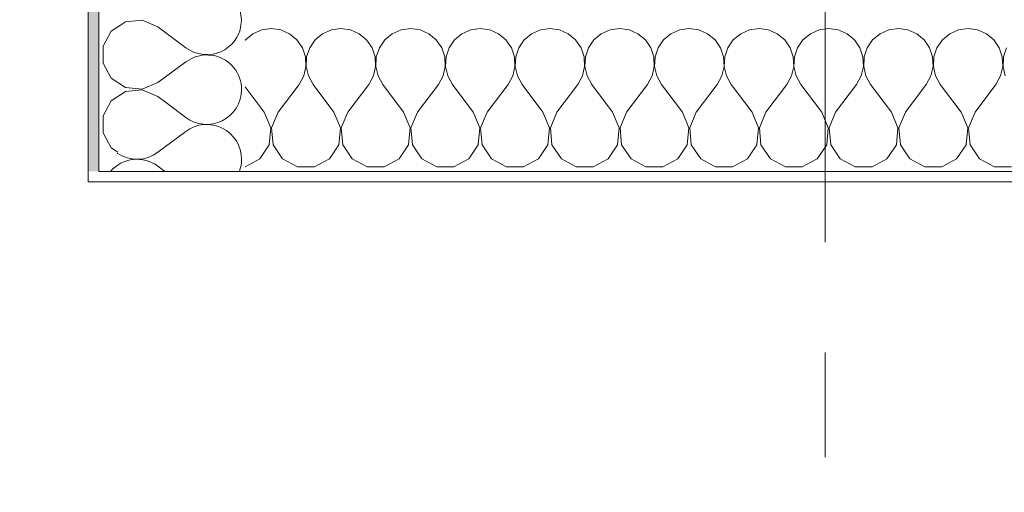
# Model space of a CAD drawing. Header units: metres. Extents: x -4 to 100, y -11 to 17.
# Tile 4 of 256: x -0.241 to 0.701, y -0.452 to 0. Entities that reach past the tile are written whole.
import ezdxf

# ---------------------------------------------------------------- set-up
doc = ezdxf.new("R2010")
doc.units = ezdxf.units.M
doc.header["$MEASUREMENT"] = 0
doc.linetypes.add('Strichlinie doppelt', pattern=[0.546806, 0.264583, -0.105833, 0.070556, -0.105833])
for name, color, linetype in [('152 - Bemaßung_ Beschriftung.Ausbau', 7, 'Continuous'), ('451 - Universal.Achsen Raster', 7, 'Continuous'), ('604 - Struktur.Wand Aussen', 7, 'Continuous')]:
    doc.layers.add(name, color=color, linetype=linetype)
doc.styles.add('ERSTELLTER_STIL_2', font='txt')
doc.dimstyles.new('ERSTELLTER_STIL__11', dxfattribs={"dimtxt": 0.1, "dimasz": 0.0532, "dimexe": 0.18, "dimexo": 0.0625, "dimgap": 0, "dimtad": 1, "dimzin": 0, "dimdsep": 46, "dimtxsty": 'ERSTELLTER_STIL_2', "dimblk": 'ARROWHEAD_2', "dimblk1": 'ARROWHEAD_2', "dimblk2": 'ARROWHEAD_2', "dimcen": 0.09, "dimse1": 1, "dimse2": 1, "dimclrd": 256, "dimclre": 256, "dimclrt": 256, "dimazin": 0, "dimtfac": 1, "dimtdec": 4, "dimtmove": 2, "dimatfit": 3, "dimfxl": 1, "dimtolj": 1, "dimtzin": 0, "dimarcsym": 0})
doc.dimstyles.new('ERSTELLTER_STIL__12', dxfattribs={"dimtxt": 0.1, "dimasz": 0.0532, "dimexe": 0.18, "dimexo": 0.0625, "dimgap": 0, "dimtad": 1, "dimzin": 0, "dimdsep": 46, "dimtxsty": 'ERSTELLTER_STIL_2', "dimblk": 'ARROWHEAD_2', "dimblk1": 'ARROWHEAD_2', "dimblk2": 'ARROWHEAD_2', "dimcen": 0.09, "dimse1": 1, "dimse2": 1, "dimclrd": 256, "dimclre": 256, "dimclrt": 256, "dimazin": 0, "dimtfac": 1, "dimtdec": 4, "dimtmove": 0, "dimatfit": 3, "dimfxl": 1, "dimtolj": 1, "dimtzin": 0, "dimarcsym": 0})
doc.dimstyles.new('ERSTELLTER_STIL__3', dxfattribs={"dimtxt": 0.1, "dimasz": 0.0532, "dimexe": 0.18, "dimexo": 0.0625, "dimgap": 0, "dimtad": 1, "dimzin": 0, "dimdsep": 46, "dimtxsty": 'ERSTELLTER_STIL_2', "dimblk": 'ARROWHEAD_2', "dimblk1": 'ARROWHEAD_2', "dimblk2": 'ARROWHEAD_2', "dimcen": 0.09, "dimse1": 1, "dimse2": 1, "dimclrd": 7, "dimclre": 7, "dimclrt": 7, "dimazin": 0, "dimtfac": 1, "dimtdec": 4, "dimtmove": 0, "dimatfit": 3, "dimfxl": 1, "dimtolj": 1, "dimtzin": 0, "dimarcsym": 0})
doc.dimstyles.new('ERSTELLTER_STIL__4', dxfattribs={"dimtxt": 0.1, "dimasz": 0.0532, "dimexe": 0.18, "dimexo": 0.0625, "dimgap": 0, "dimtad": 1, "dimzin": 0, "dimdsep": 46, "dimtxsty": 'ERSTELLTER_STIL_2', "dimblk": 'ARROWHEAD_2', "dimblk1": 'ARROWHEAD_2', "dimblk2": 'ARROWHEAD_2', "dimcen": 0.09, "dimse1": 1, "dimse2": 1, "dimclrd": 7, "dimclre": 7, "dimclrt": 7, "dimazin": 0, "dimtfac": 1, "dimtdec": 4, "dimtmove": 2, "dimatfit": 3, "dimfxl": 1, "dimtolj": 1, "dimtzin": 0, "dimarcsym": 0})
doc.dimstyles.new('ERSTELLTER_STIL__5', dxfattribs={"dimtxt": 0.1, "dimasz": 0.0532, "dimexe": 0.18, "dimexo": 0.0625, "dimgap": 0, "dimtad": 1, "dimtih": 1, "dimtoh": 1, "dimzin": 0, "dimdsep": 46, "dimtxsty": 'ERSTELLTER_STIL_2', "dimblk": 'ARROWHEAD_2', "dimblk1": 'ARROWHEAD_2', "dimblk2": 'ARROWHEAD_2', "dimcen": 0.09, "dimse1": 1, "dimse2": 1, "dimclrd": 7, "dimclre": 7, "dimclrt": 7, "dimazin": 0, "dimtfac": 1, "dimtdec": 4, "dimtmove": 0, "dimatfit": 3, "dimfxl": 1, "dimtolj": 1, "dimtzin": 0, "dimarcsym": 0})
doc.dimstyles.new('ERSTELLTER_STIL__6', dxfattribs={"dimtxt": 0.1, "dimasz": 0.0532, "dimexe": 0.18, "dimexo": 0.0625, "dimgap": 0, "dimtad": 1, "dimtih": 1, "dimtoh": 1, "dimzin": 0, "dimdsep": 46, "dimtxsty": 'ERSTELLTER_STIL_2', "dimblk": 'ARROWHEAD_2', "dimblk1": 'ARROWHEAD_2', "dimblk2": 'ARROWHEAD_2', "dimcen": 0.09, "dimse1": 1, "dimse2": 1, "dimclrd": 7, "dimclre": 7, "dimclrt": 7, "dimazin": 0, "dimtfac": 1, "dimtdec": 4, "dimtmove": 2, "dimatfit": 3, "dimfxl": 1, "dimtolj": 1, "dimtzin": 0, "dimarcsym": 0})
pattern_1 = [(0, (0, 0), (0, 0.0866025), [0, -0.05]), (0, (0.025, 0.0433), (0, 0.0866025), [0, -0.05])]

# ---------------------------------------------------------------- blocks, each defined once
blk = doc.blocks.new('*X54')
at = {"layer": '604 - Struktur.Wand Aussen', "color": 7, "linetype": 'Continuous', "lineweight": 5}
for p, q in [((-0.09976, -0.07976), (-0.08167, -0.09333)), ((-0.10833, -0.12667), (-0.08167, -0.10667)), ((-0.10833, -0.14), (-0.10167, -0.145))]:
    blk.add_line(p, q, dxfattribs=at)
for centre, start, end in [((-0.06167, 0), 287.11443, 342.88557), ((-0.06167, -0.06667), 0, 77.02776), ((-0.06167, -0.06667), 233.1301, 0), ((-0.06167, -0.13333), 0, 126.8699), ((-0.12833, -0.1), 235.18207, 306.8699), ((-0.12833, -0.16667), 53.1301, 139.4584), ((-0.06167, -0.13333), 339.51268, 0)]:
    blk.add_arc(centre, 0.03333, start, end, dxfattribs=at)
blk = doc.blocks.new('*X57')
at = {"layer": '604 - Struktur.Wand Aussen', "color": 7, "linetype": 'Continuous', "lineweight": 5}
for p, q in [((-0.02833, 0), (-0.0296, 0.00911)), ((-0.02903, -0.005), (-0.02833, 0)), ((-0.13947, -0.00192), (-0.14411, -0.005)), ((-0.1233, -0.00038), (-0.13947, -0.00192)), ((-0.1123, -0.005), (-0.1233, -0.00038))]:
    blk.add_line(p, q, dxfattribs=at)
blk = doc.blocks.new('*X59')
at = {"layer": '604 - Struktur.Wand Aussen', "color": 7, "linetype": 'Continuous', "lineweight": 5}
for p, q in [((-0.14411, -0.005), (-0.15299, -0.0109)), ((-0.10833, -0.00667), (-0.1123, -0.005)), ((-0.10833, -0.00667), (-0.08167, -0.02667)), ((-0.02999, -0.00999), (-0.0296, -0.00911)), ((-0.0296, -0.00911), (-0.02903, -0.005)), ((-0.15299, -0.0109), (-0.16066, -0.02521)), ((-0.16066, -0.02521), (-0.16066, -0.04145)), ((-0.08167, -0.02667), (-0.07362, -0.03112)), ((-0.07362, -0.03555), (-0.08167, -0.04)), ((-0.07362, -0.03112), (-0.06466, -0.0332)), ((-0.06466, -0.03347), (-0.07362, -0.03555)), ((-0.06466, -0.0332), (-0.05547, -0.03275)), ((-0.05547, -0.03391), (-0.06466, -0.03347)), ((-0.05547, -0.03275), (-0.05137, -0.03137)), ((-0.05431, -0.03431), (-0.05547, -0.03391)), ((-0.16066, -0.04145), (-0.15299, -0.05576)), ((-0.10833, -0.06), (-0.08167, -0.04)), ((-0.15299, -0.05576), (-0.13947, -0.06475)), ((-0.13947, -0.06475), (-0.1233, -0.06629)), ((-0.1233, -0.06629), (-0.10833, -0.06)), ((-0.13947, -0.06858), (-0.15299, -0.07757)), ((-0.1233, -0.06705), (-0.13947, -0.06858)), ((-0.10833, -0.07333), (-0.1233, -0.06705)), ((-0.10833, -0.07333), (-0.09976, -0.07976)), ((-0.15299, -0.07757), (-0.16066, -0.09188)), ((-0.16066, -0.09188), (-0.16066, -0.10812)), ((-0.16066, -0.10812), (-0.15299, -0.12243)), ((-0.15299, -0.12243), (-0.14665, -0.12665))]:
    blk.add_line(p, q, dxfattribs=at)
blk = doc.blocks.new('*X117')
at = {"layer": '604 - Struktur.Wand Aussen', "color": 7, "linetype": 'Continuous', "lineweight": 5}
for p, q in [((0, -0.00833), (-0.00911, -0.0096)), ((0.00911, -0.0096), (0, -0.00833)), ((0.06667, -0.00833), (0.05756, -0.0096)), ((0.07578, -0.0096), (0.06667, -0.00833)), ((0.13333, -0.00833), (0.12422, -0.0096)), ((0.14244, -0.0096), (0.13333, -0.00833)), ((0.2, -0.00833), (0.19089, -0.0096)), ((0.20911, -0.0096), (0.2, -0.00833)), ((0.26667, -0.00833), (0.25756, -0.0096)), ((0.27578, -0.0096), (0.26667, -0.00833)), ((0.33333, -0.00833), (0.32422, -0.0096)), ((0.34244, -0.0096), (0.33333, -0.00833)), ((0.4, -0.00833), (0.39089, -0.0096)), ((0.40911, -0.0096), (0.4, -0.00833)), ((0.46667, -0.00833), (0.45756, -0.0096)), ((0.47578, -0.0096), (0.46667, -0.00833)), ((0.53333, -0.00833), (0.52422, -0.0096)), ((0.54244, -0.0096), (0.53333, -0.00833)), ((0.6, -0.00833), (0.59089, -0.0096)), ((0.60911, -0.0096), (0.6, -0.00833)), ((0.66667, -0.00833), (0.65756, -0.0096)), ((0.67578, -0.0096), (0.66667, -0.00833)), ((-0.01752, -0.01331), (-0.02461, -0.01918)), ((-0.00911, -0.0096), (-0.01752, -0.01331)), ((0.01752, -0.01331), (0.00911, -0.0096)), ((0.02461, -0.01918), (0.01752, -0.01331)), ((0.04914, -0.01331), (0.04206, -0.01918)), ((0.05756, -0.0096), (0.04914, -0.01331)), ((0.08419, -0.01331), (0.07578, -0.0096)), ((0.09127, -0.01918), (0.08419, -0.01331)), ((0.11581, -0.01331), (0.10873, -0.01918)), ((0.12422, -0.0096), (0.11581, -0.01331)), ((0.15086, -0.01331), (0.14244, -0.0096)), ((0.15794, -0.01918), (0.15086, -0.01331)), ((0.18248, -0.01331), (0.17539, -0.01918)), ((0.19089, -0.0096), (0.18248, -0.01331)), ((0.21752, -0.01331), (0.20911, -0.0096)), ((0.22461, -0.01918), (0.21752, -0.01331)), ((0.24914, -0.01331), (0.24206, -0.01918)), ((0.25756, -0.0096), (0.24914, -0.01331)), ((0.28419, -0.01331), (0.27578, -0.0096)), ((0.29127, -0.01918), (0.28419, -0.01331)), ((0.31581, -0.01331), (0.30873, -0.01918)), ((0.32422, -0.0096), (0.31581, -0.01331)), ((0.35086, -0.01331), (0.34244, -0.0096)), ((0.35794, -0.01918), (0.35086, -0.01331)), ((0.38248, -0.01331), (0.37539, -0.01918)), ((0.39089, -0.0096), (0.38248, -0.01331)), ((0.41752, -0.01331), (0.40911, -0.0096)), ((0.42461, -0.01918), (0.41752, -0.01331)), ((0.44914, -0.01331), (0.44206, -0.01918)), ((0.45756, -0.0096), (0.44914, -0.01331)), ((0.48419, -0.01331), (0.47578, -0.0096)), ((0.49127, -0.01918), (0.48419, -0.01331)), ((0.51581, -0.01331), (0.50873, -0.01918)), ((0.52422, -0.0096), (0.51581, -0.01331)), ((0.55086, -0.01331), (0.54244, -0.0096)), ((0.55794, -0.01918), (0.55086, -0.01331)), ((0.58248, -0.01331), (0.57539, -0.01918)), ((0.59089, -0.0096), (0.58248, -0.01331)), ((0.61752, -0.01331), (0.60911, -0.0096)), ((0.62461, -0.01918), (0.61752, -0.01331)), ((0.64914, -0.01331), (0.64206, -0.01918)), ((0.65756, -0.0096), (0.64914, -0.01331)), ((0.68419, -0.01331), (0.67578, -0.0096)), ((0.69127, -0.01918), (0.68419, -0.01331)), ((-0.02461, -0.01918), (-0.025, -0.01975)), ((0.02981, -0.02676), (0.02461, -0.01918)), ((0.03275, -0.03547), (0.02981, -0.02676)), ((0.03685, -0.02676), (0.03391, -0.03547)), ((0.04206, -0.01918), (0.03685, -0.02676)), ((0.09648, -0.02676), (0.09127, -0.01918)), ((0.09942, -0.03547), (0.09648, -0.02676)), ((0.10352, -0.02676), (0.10058, -0.03547)), ((0.10873, -0.01918), (0.10352, -0.02676)), ((0.16315, -0.02676), (0.15794, -0.01918)), ((0.16609, -0.03547), (0.16315, -0.02676)), ((0.17019, -0.02676), (0.16725, -0.03547)), ((0.17539, -0.01918), (0.17019, -0.02676)), ((0.22981, -0.02676), (0.22461, -0.01918)), ((0.23275, -0.03547), (0.22981, -0.02676)), ((0.23685, -0.02676), (0.23391, -0.03547)), ((0.24206, -0.01918), (0.23685, -0.02676)), ((0.29648, -0.02676), (0.29127, -0.01918)), ((0.29942, -0.03547), (0.29648, -0.02676)), ((0.30352, -0.02676), (0.30058, -0.03547)), ((0.30873, -0.01918), (0.30352, -0.02676)), ((0.36315, -0.02676), (0.35794, -0.01918)), ((0.36609, -0.03547), (0.36315, -0.02676)), ((0.37019, -0.02676), (0.36725, -0.03547)), ((0.37539, -0.01918), (0.37019, -0.02676)), ((0.42981, -0.02676), (0.42461, -0.01918)), ((0.43275, -0.03547), (0.42981, -0.02676)), ((0.43685, -0.02676), (0.43391, -0.03547)), ((0.44206, -0.01918), (0.43685, -0.02676)), ((0.49648, -0.02676), (0.49127, -0.01918)), ((0.49942, -0.03547), (0.49648, -0.02676)), ((0.50352, -0.02676), (0.50058, -0.03547)), ((0.50873, -0.01918), (0.50352, -0.02676)), ((0.56315, -0.02676), (0.55794, -0.01918)), ((0.56609, -0.03547), (0.56315, -0.02676)), ((0.57019, -0.02676), (0.56725, -0.03547)), ((0.57539, -0.01918), (0.57019, -0.02676)), ((0.62981, -0.02676), (0.62461, -0.01918)), ((0.63275, -0.03547), (0.62981, -0.02676)), ((0.63685, -0.02676), (0.63391, -0.03547)), ((0.64206, -0.01918), (0.63685, -0.02676)), ((0.69648, -0.02676), (0.69127, -0.01918)), ((0.69942, -0.03547), (0.69648, -0.02676)), ((0.70352, -0.02676), (0.70058, -0.03547)), ((0.0332, -0.04466), (0.03275, -0.03547)), ((0.03391, -0.03547), (0.03347, -0.04466)), ((0.09987, -0.04466), (0.09942, -0.03547)), ((0.10058, -0.03547), (0.10013, -0.04466)), ((0.16653, -0.04466), (0.16609, -0.03547)), ((0.16725, -0.03547), (0.1668, -0.04466)), ((0.2332, -0.04466), (0.23275, -0.03547)), ((0.23391, -0.03547), (0.23347, -0.04466)), ((0.29987, -0.04466), (0.29942, -0.03547)), ((0.30058, -0.03547), (0.30013, -0.04466)), ((0.36653, -0.04466), (0.36609, -0.03547)), ((0.36725, -0.03547), (0.3668, -0.04466)), ((0.4332, -0.04466), (0.43275, -0.03547)), ((0.43391, -0.03547), (0.43347, -0.04466)), ((0.49987, -0.04466), (0.49942, -0.03547)), ((0.50058, -0.03547), (0.50013, -0.04466)), ((0.56653, -0.04466), (0.56609, -0.03547)), ((0.56725, -0.03547), (0.5668, -0.04466)), ((0.6332, -0.04466), (0.63275, -0.03547)), ((0.63391, -0.03547), (0.63347, -0.04466)), ((0.69987, -0.04466), (0.69942, -0.03547)), ((0.70058, -0.03547), (0.70013, -0.04466)), ((0.03112, -0.05362), (0.0332, -0.04466)), ((0.03347, -0.04466), (0.03555, -0.05362)), ((0.09778, -0.05362), (0.09987, -0.04466)), ((0.10013, -0.04466), (0.10222, -0.05362)), ((0.16445, -0.05362), (0.16653, -0.04466)), ((0.1668, -0.04466), (0.16888, -0.05362)), ((0.23112, -0.05362), (0.2332, -0.04466)), ((0.23347, -0.04466), (0.23555, -0.05362)), ((0.29778, -0.05362), (0.29987, -0.04466)), ((0.30013, -0.04466), (0.30222, -0.05362)), ((0.36445, -0.05362), (0.36653, -0.04466)), ((0.3668, -0.04466), (0.36888, -0.05362)), ((0.43112, -0.05362), (0.4332, -0.04466)), ((0.43347, -0.04466), (0.43555, -0.05362)), ((0.49778, -0.05362), (0.49987, -0.04466)), ((0.50013, -0.04466), (0.50222, -0.05362)), ((0.56445, -0.05362), (0.56653, -0.04466)), ((0.5668, -0.04466), (0.56888, -0.05362)), ((0.63112, -0.05362), (0.6332, -0.04466)), ((0.63347, -0.04466), (0.63555, -0.05362)), ((0.69778, -0.05362), (0.69987, -0.04466)), ((0.70013, -0.04466), (0.70222, -0.05362)), ((0.02667, -0.06167), (0.03112, -0.05362)), ((0.03555, -0.05362), (0.04, -0.06167)), ((0.09333, -0.06167), (0.09778, -0.05362)), ((0.10222, -0.05362), (0.10667, -0.06167)), ((0.16, -0.06167), (0.16445, -0.05362)), ((0.16888, -0.05362), (0.17333, -0.06167)), ((0.22667, -0.06167), (0.23112, -0.05362)), ((0.23555, -0.05362), (0.24, -0.06167)), ((0.29333, -0.06167), (0.29778, -0.05362)), ((0.30222, -0.05362), (0.30667, -0.06167)), ((0.36, -0.06167), (0.36445, -0.05362)), ((0.36888, -0.05362), (0.37333, -0.06167)), ((0.42667, -0.06167), (0.43112, -0.05362)), ((0.43555, -0.05362), (0.44, -0.06167)), ((0.49333, -0.06167), (0.49778, -0.05362)), ((0.50222, -0.05362), (0.50667, -0.06167)), ((0.56, -0.06167), (0.56445, -0.05362)), ((0.56888, -0.05362), (0.57333, -0.06167)), ((0.62667, -0.06167), (0.63112, -0.05362)), ((0.63555, -0.05362), (0.64, -0.06167)), ((0.69333, -0.06167), (0.69778, -0.05362)), ((-0.00667, -0.08833), (-0.025, -0.06389)), ((0.00667, -0.08833), (0.02667, -0.06167)), ((0.06, -0.08833), (0.04, -0.06167)), ((0.07333, -0.08833), (0.09333, -0.06167)), ((0.12667, -0.08833), (0.10667, -0.06167)), ((0.14, -0.08833), (0.16, -0.06167)), ((0.19333, -0.08833), (0.17333, -0.06167)), ((0.20667, -0.08833), (0.22667, -0.06167)), ((0.26, -0.08833), (0.24, -0.06167)), ((0.27333, -0.08833), (0.29333, -0.06167)), ((0.32667, -0.08833), (0.30667, -0.06167)), ((0.34, -0.08833), (0.36, -0.06167)), ((0.39333, -0.08833), (0.37333, -0.06167)), ((0.40667, -0.08833), (0.42667, -0.06167)), ((0.46, -0.08833), (0.44, -0.06167)), ((0.47333, -0.08833), (0.49333, -0.06167)), ((0.52667, -0.08833), (0.50667, -0.06167)), ((0.54, -0.08833), (0.56, -0.06167)), ((0.59333, -0.08833), (0.57333, -0.06167)), ((0.60667, -0.08833), (0.62667, -0.06167)), ((0.66, -0.08833), (0.64, -0.06167)), ((0.67333, -0.08833), (0.69333, -0.06167)), ((-0.00038, -0.1033), (-0.00667, -0.08833)), ((0.00667, -0.08833), (0.00038, -0.1033)), ((0.06629, -0.1033), (0.06, -0.08833)), ((0.07333, -0.08833), (0.06705, -0.1033)), ((0.13295, -0.1033), (0.12667, -0.08833)), ((0.14, -0.08833), (0.13371, -0.1033)), ((0.19962, -0.1033), (0.19333, -0.08833)), ((0.20667, -0.08833), (0.20038, -0.1033)), ((0.26629, -0.1033), (0.26, -0.08833)), ((0.27333, -0.08833), (0.26705, -0.1033)), ((0.33295, -0.1033), (0.32667, -0.08833)), ((0.34, -0.08833), (0.33371, -0.1033)), ((0.39962, -0.1033), (0.39333, -0.08833)), ((0.40667, -0.08833), (0.40038, -0.1033)), ((0.46629, -0.1033), (0.46, -0.08833)), ((0.47333, -0.08833), (0.46705, -0.1033)), ((0.53295, -0.1033), (0.52667, -0.08833)), ((0.54, -0.08833), (0.53371, -0.1033)), ((0.59962, -0.1033), (0.59333, -0.08833)), ((0.60667, -0.08833), (0.60038, -0.1033)), ((0.66629, -0.1033), (0.66, -0.08833)), ((0.67333, -0.08833), (0.66705, -0.1033)), ((-0.00192, -0.11947), (-0.00038, -0.1033)), ((0.00038, -0.1033), (0.00192, -0.11947)), ((0.06475, -0.11947), (0.06629, -0.1033)), ((0.06705, -0.1033), (0.06858, -0.11947)), ((0.13142, -0.11947), (0.13295, -0.1033)), ((0.13371, -0.1033), (0.13525, -0.11947)), ((0.19808, -0.11947), (0.19962, -0.1033)), ((0.20038, -0.1033), (0.20192, -0.11947)), ((0.26475, -0.11947), (0.26629, -0.1033)), ((0.26705, -0.1033), (0.26858, -0.11947)), ((0.33142, -0.11947), (0.33295, -0.1033)), ((0.33371, -0.1033), (0.33525, -0.11947)), ((0.39808, -0.11947), (0.39962, -0.1033)), ((0.40038, -0.1033), (0.40192, -0.11947)), ((0.46475, -0.11947), (0.46629, -0.1033)), ((0.46705, -0.1033), (0.46858, -0.11947)), ((0.53142, -0.11947), (0.53295, -0.1033)), ((0.53371, -0.1033), (0.53525, -0.11947)), ((0.59808, -0.11947), (0.59962, -0.1033)), ((0.60038, -0.1033), (0.60192, -0.11947)), ((0.66475, -0.11947), (0.66629, -0.1033)), ((0.66705, -0.1033), (0.66858, -0.11947)), ((-0.0109, -0.13299), (-0.00192, -0.11947)), ((0.00192, -0.11947), (0.0109, -0.13299)), ((0.05576, -0.13299), (0.06475, -0.11947)), ((0.06858, -0.11947), (0.07757, -0.13299)), ((0.12243, -0.13299), (0.13142, -0.11947)), ((0.13525, -0.11947), (0.14424, -0.13299)), ((0.1891, -0.13299), (0.19808, -0.11947)), ((0.20192, -0.11947), (0.2109, -0.13299)), ((0.25576, -0.13299), (0.26475, -0.11947)), ((0.26858, -0.11947), (0.27757, -0.13299)), ((0.32243, -0.13299), (0.33142, -0.11947)), ((0.33525, -0.11947), (0.34424, -0.13299)), ((0.3891, -0.13299), (0.39808, -0.11947)), ((0.40192, -0.11947), (0.4109, -0.13299)), ((0.45576, -0.13299), (0.46475, -0.11947)), ((0.46858, -0.11947), (0.47757, -0.13299)), ((0.52243, -0.13299), (0.53142, -0.11947)), ((0.53525, -0.11947), (0.54424, -0.13299)), ((0.5891, -0.13299), (0.59808, -0.11947)), ((0.60192, -0.11947), (0.6109, -0.13299)), ((0.65576, -0.13299), (0.66475, -0.11947)), ((0.66858, -0.11947), (0.67757, -0.13299)), ((-0.025, -0.14055), (-0.0109, -0.13299)), ((0.0109, -0.13299), (0.02521, -0.14066)), ((0.02521, -0.14066), (0.04145, -0.14066)), ((0.04145, -0.14066), (0.05576, -0.13299)), ((0.07757, -0.13299), (0.09188, -0.14066)), ((0.09188, -0.14066), (0.10812, -0.14066)), ((0.10812, -0.14066), (0.12243, -0.13299)), ((0.14424, -0.13299), (0.15855, -0.14066)), ((0.15855, -0.14066), (0.17479, -0.14066)), ((0.17479, -0.14066), (0.1891, -0.13299)), ((0.2109, -0.13299), (0.22521, -0.14066)), ((0.22521, -0.14066), (0.24145, -0.14066)), ((0.24145, -0.14066), (0.25576, -0.13299)), ((0.27757, -0.13299), (0.29188, -0.14066)), ((0.29188, -0.14066), (0.30812, -0.14066)), ((0.30812, -0.14066), (0.32243, -0.13299)), ((0.34424, -0.13299), (0.35855, -0.14066)), ((0.35855, -0.14066), (0.37479, -0.14066)), ((0.37479, -0.14066), (0.3891, -0.13299)), ((0.4109, -0.13299), (0.42521, -0.14066)), ((0.42521, -0.14066), (0.44145, -0.14066)), ((0.44145, -0.14066), (0.45576, -0.13299)), ((0.47757, -0.13299), (0.49188, -0.14066)), ((0.49188, -0.14066), (0.50812, -0.14066)), ((0.50812, -0.14066), (0.52243, -0.13299)), ((0.54424, -0.13299), (0.55855, -0.14066)), ((0.55855, -0.14066), (0.57479, -0.14066)), ((0.57479, -0.14066), (0.5891, -0.13299)), ((0.6109, -0.13299), (0.62521, -0.14066)), ((0.62521, -0.14066), (0.64145, -0.14066)), ((0.64145, -0.14066), (0.65576, -0.13299)), ((0.67757, -0.13299), (0.69188, -0.14066)), ((0.69188, -0.14066), (0.70812, -0.14066))]:
    blk.add_line(p, q, dxfattribs=at)
blk = doc.blocks.new('*D273')
at = {"layer": '152 - Bemaßung_ Beschriftung.Ausbau', "color": 160, "linetype": 'Continuous', "lineweight": 5, "true_color": 0x3232ff}
for p, q in [((-3.21, 0.02521), (-3.14, -0.01521)), ((-3.175, -0.145), (-3.175, 0.005)), ((-3.21, -0.12479), (-3.14, -0.16521)), ((-3.1225, -0.145), (-3.2275, -0.145)), ((-3.175, -0.17923), (-3.175, -0.145))]:
    blk.add_line(p, q, dxfattribs=at)
at = {"layer": '152 - Bemaßung_ Beschriftung.Ausbau', "color": 160, "lineweight": 5, "true_color": 0x3232ff, "insert": (-3.1845, -0.14511), "char_height": 0.1, "attachment_point": 7, "rotation": 90, "style": 'ERSTELLTER_STIL_2'}
blk.add_mtext('\\A1;{\\pql;\\fArial|b0|i0|c0|p38;15}', dxfattribs=at)
blk = doc.blocks.new('ARROWHEAD_2')
at = {"color": 0, "linetype": 'Continuous', "lineweight": 0}
for p, q in [((-0.378, -0.655), (0.378, 0.655)), ((0, 0), (-1, 0))]:
    blk.add_line(p, q, dxfattribs=at)
blk = doc.blocks.new('*D274')
at = {"layer": '152 - Bemaßung_ Beschriftung.Ausbau', "color": 160, "linetype": 'Continuous', "lineweight": 5, "true_color": 0x3232ff}
for p, q in [((-3.21, 0.57019), (-3.14, 0.52978)), ((-3.175, 0.005), (-3.175, 0.54998)), ((-3.21, 0.02521), (-3.14, -0.01521)), ((-3.1225, 0.005), (-3.2275, 0.005)), ((-3.175, -0.145), (-3.175, 0.005))]:
    blk.add_line(p, q, dxfattribs=at)
at = {"layer": '152 - Bemaßung_ Beschriftung.Ausbau', "color": 160, "lineweight": 5, "true_color": 0x3232ff, "insert": (-3.19335, 0.17656), "char_height": 0.1, "attachment_point": 7, "rotation": 90, "style": 'ERSTELLTER_STIL_2'}
blk.add_mtext('\\A1;{\\pql;\\fArial|b0|i0|c0|p38;54\\fArial|b0|i0|c0|p38;\\A1{\\H.66x;\\S5^  ;}}', dxfattribs=at)
blk = doc.blocks.new('*D413')
at = {"layer": '152 - Bemaßung_ Beschriftung.Ausbau', "color": 7, "linetype": 'Continuous', "lineweight": 5}
for p, q in [((-1.21, 0.02521), (-1.14, -0.01521)), ((-1.175, -0.145), (-1.175, 0.005)), ((-1.21, -0.12479), (-1.14, -0.16521)), ((-1.1225, -0.145), (-1.2275, -0.145)), ((-1.175, -0.17923), (-1.175, -0.145))]:
    blk.add_line(p, q, dxfattribs=at)
at = {"layer": '152 - Bemaßung_ Beschriftung.Ausbau', "color": 7, "lineweight": 5, "insert": (-1.195, -0.317), "char_height": 0.1, "attachment_point": 7, "rotation": 90, "style": 'ERSTELLTER_STIL_2'}
blk.add_mtext('\\A1;{\\pql;\\fArial|b0|i0|c0|p38;15}', dxfattribs=at)
blk = doc.blocks.new('*D414')
at = {"layer": '152 - Bemaßung_ Beschriftung.Ausbau', "color": 7, "linetype": 'Continuous', "lineweight": 5}
for p, q in [((-1.21, 6.12521), (-1.14, 6.08479)), ((-1.175, 0.005), (-1.175, 6.105)), ((-1.21, 0.02521), (-1.14, -0.01521)), ((-1.1225, 0.005), (-1.2275, 0.005)), ((-1.175, -0.145), (-1.175, 0.005))]:
    blk.add_line(p, q, dxfattribs=at)
at = {"layer": '152 - Bemaßung_ Beschriftung.Ausbau', "color": 7, "lineweight": 5, "insert": (-1.195, 2.92197), "char_height": 0.1, "attachment_point": 7, "rotation": 90, "style": 'ERSTELLTER_STIL_2'}
blk.add_mtext('\\A1;{\\pql;\\fArial|b0|i0|c0|p38;6,10}', dxfattribs=at)
blk = doc.blocks.new('*D418')
at = {"layer": '152 - Bemaßung_ Beschriftung.Ausbau', "color": 7, "linetype": 'Continuous', "lineweight": 5}
for p, q in [((-1.675, 0.005), (-1.675, 0.245)), ((-1.71, 0.02521), (-1.64, -0.01521)), ((-1.6225, 0.005), (-1.7275, 0.005)), ((-1.675, -0.145), (-1.675, 0.005)), ((-1.71, -0.12479), (-1.64, -0.16521)), ((-1.6225, -0.145), (-1.7275, -0.145)), ((-1.675, -0.17923), (-1.675, -0.145))]:
    blk.add_line(p, q, dxfattribs=at)
at = {"layer": '152 - Bemaßung_ Beschriftung.Ausbau', "color": 7, "lineweight": 5, "insert": (-1.6845, -0.1476), "char_height": 0.1, "attachment_point": 7, "rotation": 90, "style": 'ERSTELLTER_STIL_2'}
blk.add_mtext('\\A1;{\\pql;\\fArial|b0|i0|c0|p38;15}', dxfattribs=at)
blk = doc.blocks.new('*D419')
at = {"layer": '152 - Bemaßung_ Beschriftung.Ausbau', "color": 7, "linetype": 'Continuous', "lineweight": 5}
for p, q in [((-1.71, 0.26521), (-1.64, 0.22479)), ((-1.675, 0.005), (-1.675, 0.245)), ((-1.71, 0.02521), (-1.64, -0.01521))]:
    blk.add_line(p, q, dxfattribs=at)
at = {"layer": '152 - Bemaßung_ Beschriftung.Ausbau', "color": 7, "lineweight": 5, "insert": (-1.695, 0.04911), "char_height": 0.1, "attachment_point": 7, "rotation": 90, "style": 'ERSTELLTER_STIL_2'}
blk.add_mtext('\\A1;{\\pql;\\fArial|b0|i0|c0|p38;24}', dxfattribs=at)
blk = doc.blocks.new('*D427')
at = {"layer": '152 - Bemaßung_ Beschriftung.Ausbau', "color": 7, "linetype": 'Continuous', "lineweight": 5}
for p, q in [((-2.21, 0.02521), (-2.14, -0.01521)), ((-2.175, -0.145), (-2.175, 0.005)), ((-2.21, -0.12479), (-2.14, -0.16521)), ((-2.1225, -0.145), (-2.2275, -0.145)), ((-2.175, -0.17923), (-2.175, -0.145))]:
    blk.add_line(p, q, dxfattribs=at)
at = {"layer": '152 - Bemaßung_ Beschriftung.Ausbau', "color": 7, "lineweight": 5, "insert": (-2.1845, -0.14511), "char_height": 0.1, "attachment_point": 7, "rotation": 90, "style": 'ERSTELLTER_STIL_2'}
blk.add_mtext('\\A1;{\\pql;\\fArial|b0|i0|c0|p38;15}', dxfattribs=at)
blk = doc.blocks.new('*D428')
at = {"layer": '152 - Bemaßung_ Beschriftung.Ausbau', "color": 7, "linetype": 'Continuous', "lineweight": 5}
for p, q in [((-2.21, 0.27019), (-2.14, 0.22978)), ((-2.14, 0.22479), (-2.21, 0.26521)), ((-2.175, 0.005), (-2.175, 0.245)), ((-2.21, 0.02521), (-2.14, -0.01521)), ((-2.1225, 0.005), (-2.2275, 0.005)), ((-2.175, -0.145), (-2.175, 0.005))]:
    blk.add_line(p, q, dxfattribs=at)
at = {"layer": '152 - Bemaßung_ Beschriftung.Ausbau', "color": 7, "lineweight": 5, "insert": (-2.195, 0.04911), "char_height": 0.1, "attachment_point": 7, "rotation": 90, "style": 'ERSTELLTER_STIL_2'}
blk.add_mtext('\\A1;{\\pql;\\fArial|b0|i0|c0|p38;24}', dxfattribs=at)
blk = doc.blocks.new('*D440')
at = {"layer": '152 - Bemaßung_ Beschriftung.Ausbau', "color": 7, "linetype": 'Continuous', "lineweight": 5}
for p, q in [((-2.675, 13.845), (-2.675, 13.87923)), ((-2.64, 13.82479), (-2.71, 13.86521)), ((-2.6225, 13.845), (-2.7275, 13.845)), ((-2.675, -0.145), (-2.675, 13.845)), ((-2.71, -0.12479), (-2.64, -0.16521)), ((-2.6225, -0.145), (-2.7275, -0.145)), ((-2.675, -0.17923), (-2.675, -0.145))]:
    blk.add_line(p, q, dxfattribs=at)
at = {"layer": '152 - Bemaßung_ Beschriftung.Ausbau', "color": 7, "lineweight": 5, "insert": (-2.695, 6.67903), "char_height": 0.1, "attachment_point": 7, "rotation": 90, "style": 'ERSTELLTER_STIL_2'}
blk.add_mtext('\\A1;{\\pql;\\fArial|b0|i0|c0|p38;13,99}', dxfattribs=at)
blk = doc.blocks.new('*D441')
at = {"layer": '152 - Bemaßung_ Beschriftung.Ausbau', "color": 7, "linetype": 'Continuous', "lineweight": 5}
for p, q in [((-0.165, -4.1125), (-0.165, -4.0075)), ((-0.015, -4.1125), (-0.015, -4.0075)), ((-0.14479, -4.025), (-0.18521, -4.095)), ((0.00521, -4.025), (-0.03521, -4.095)), ((-0.19923, -4.06), (-0.165, -4.06)), ((-0.165, -4.06), (-0.015, -4.06)), ((-0.015, -4.06), (1.12, -4.06))]:
    blk.add_line(p, q, dxfattribs=at)
at = {"layer": '152 - Bemaßung_ Beschriftung.Ausbau', "color": 7, "lineweight": 5, "insert": (-0.16511, -4.0505), "char_height": 0.1, "attachment_point": 7, "style": 'ERSTELLTER_STIL_2'}
blk.add_mtext('\\A1;{\\pql;\\fArial|b0|i0|c0|p38;15}', dxfattribs=at)
blk = doc.blocks.new('*D442')
at = {"layer": '152 - Bemaßung_ Beschriftung.Ausbau', "color": 7, "linetype": 'Continuous', "lineweight": 5}
for p, q in [((1.12, -4.1125), (1.12, -4.0075)), ((0.00521, -4.025), (-0.03521, -4.095)), ((1.14021, -4.025), (1.09979, -4.095)), ((-0.015, -4.06), (1.12, -4.06)), ((1.12, -4.06), (3.52, -4.06))]:
    blk.add_line(p, q, dxfattribs=at)
at = {"layer": '152 - Bemaßung_ Beschriftung.Ausbau', "color": 7, "lineweight": 5, "insert": (0.39443, -4.05941), "char_height": 0.1, "attachment_point": 7, "style": 'ERSTELLTER_STIL_2'}
blk.add_mtext('\\A1;{\\pql;\\fArial|b0|i0|c0|p38;1,13\\fArial|b0|i0|c0|p38;\\A1{\\H.66x;\\S5^  ;}}', dxfattribs=at)
blk = doc.blocks.new('*D477')
at = {"layer": '152 - Bemaßung_ Beschriftung.Ausbau', "color": 7, "linetype": 'Continuous', "lineweight": 5}
for p, q in [((-0.165, -4.6125), (-0.165, -4.5075)), ((-0.14479, -4.525), (-0.18521, -4.595)), ((0.00521, -4.525), (-0.03521, -4.595)), ((-0.19923, -4.56), (-0.165, -4.56)), ((-0.165, -4.56), (-0.015, -4.56))]:
    blk.add_line(p, q, dxfattribs=at)
at = {"layer": '152 - Bemaßung_ Beschriftung.Ausbau', "color": 7, "lineweight": 5, "insert": (-0.16233, -4.5505), "char_height": 0.1, "attachment_point": 7, "style": 'ERSTELLTER_STIL_2'}
blk.add_mtext('\\A1;{\\pql;\\fArial|b0|i0|c0|p38;15}', dxfattribs=at)
blk = doc.blocks.new('*D478')
at = {"layer": '152 - Bemaßung_ Beschriftung.Ausbau', "color": 7, "linetype": 'Continuous', "lineweight": 5}
for p, q in [((-0.015, -4.6125), (-0.015, -4.5075)), ((0.00521, -4.525), (-0.03521, -4.595)), ((0.24521, -4.525), (0.20479, -4.595)), ((-0.165, -4.56), (-0.015, -4.56)), ((-0.015, -4.56), (0.225, -4.56))]:
    blk.add_line(p, q, dxfattribs=at)
at = {"layer": '152 - Bemaßung_ Beschriftung.Ausbau', "color": 7, "lineweight": 5, "insert": (0.02911, -4.54), "char_height": 0.1, "attachment_point": 7, "style": 'ERSTELLTER_STIL_2'}
blk.add_mtext('\\A1;{\\pql;\\fArial|b0|i0|c0|p38;24}', dxfattribs=at)
blk = doc.blocks.new('*D479')
at = {"layer": '152 - Bemaßung_ Beschriftung.Ausbau', "color": 7, "linetype": 'Continuous', "lineweight": 5}
for p, q in [((0.225, -4.6125), (0.225, -4.5075)), ((4.04499, -4.6125), (4.04499, -4.5075)), ((0.24521, -4.525), (0.20479, -4.595)), ((4.0652, -4.525), (4.02478, -4.595)), ((-0.015, -4.56), (0.225, -4.56)), ((0.225, -4.56), (4.04499, -4.56)), ((4.04499, -4.56), (4.19499, -4.56))]:
    blk.add_line(p, q, dxfattribs=at)
at = {"layer": '152 - Bemaßung_ Beschriftung.Ausbau', "color": 7, "lineweight": 5, "char_height": 0.1, "attachment_point": 7, "style": 'ERSTELLTER_STIL_2'}
for s, insert in [('\\A1;{\\pql;\\fArial|b0|i0|c0|p38;3,82}', (1.92608, -4.54)), ('\\A1;{\\pql;\\fArial|b0|i0|c0|p38;15}', (3.87299, -4.54))]:
    blk.add_mtext(s, dxfattribs=dict(at, insert=insert))
blk = doc.blocks.new('*D518')
at = {"layer": '152 - Bemaßung_ Beschriftung.Ausbau', "color": 7, "linetype": 'Continuous', "lineweight": 5}
for p, q in [((-0.165, -5.1125), (-0.165, -5.0075)), ((-0.015, -5.1125), (-0.015, -5.0075)), ((-0.14479, -5.025), (-0.18521, -5.095)), ((0.00521, -5.025), (-0.03521, -5.095)), ((-0.19923, -5.06), (-0.165, -5.06)), ((-0.165, -5.06), (-0.015, -5.06)), ((-0.015, -5.06), (0.225, -5.06))]:
    blk.add_line(p, q, dxfattribs=at)
at = {"layer": '152 - Bemaßung_ Beschriftung.Ausbau', "color": 7, "lineweight": 5, "insert": (-0.16511, -5.0505), "char_height": 0.1, "attachment_point": 7, "style": 'ERSTELLTER_STIL_2'}
blk.add_mtext('\\A1;{\\pql;\\fArial|b0|i0|c0|p38;15}', dxfattribs=at)
blk = doc.blocks.new('*D519')
at = {"layer": '152 - Bemaßung_ Beschriftung.Ausbau', "color": 7, "linetype": 'Continuous', "lineweight": 5}
for p, q in [((0.00521, -5.025), (-0.03521, -5.095)), ((0.24521, -5.025), (0.20479, -5.095)), ((-0.015, -5.06), (0.225, -5.06))]:
    blk.add_line(p, q, dxfattribs=at)
at = {"layer": '152 - Bemaßung_ Beschriftung.Ausbau', "color": 7, "lineweight": 5, "char_height": 0.1, "attachment_point": 7, "style": 'ERSTELLTER_STIL_2'}
for s, insert in [('\\A1;{\\pql;\\fArial|b0|i0|c0|p38;15\\fArial|b0|i0|c0|p38;\\A1{\\H.66x;\\S5^  ;}}', (0.20157, -5.04897)), ('\\A1;{\\pql;\\fArial|b0|i0|c0|p38;24}', (0.02911, -5.04))]:
    blk.add_mtext(s, dxfattribs=dict(at, insert=insert))
blk = doc.blocks.new('*D520')
at = {"layer": '152 - Bemaßung_ Beschriftung.Ausbau', "color": 7, "linetype": 'Continuous', "lineweight": 5}
for p, q in [((0.225, -5.1125), (0.225, -5.0075)), ((0.37999, -5.1125), (0.37999, -5.0075)), ((0.24521, -5.025), (0.20479, -5.095)), ((0.4002, -5.025), (0.35978, -5.095)), ((-0.015, -5.06), (0.225, -5.06)), ((0.225, -5.06), (0.37999, -5.06)), ((0.37999, -5.06), (0.67999, -5.06))]:
    blk.add_line(p, q, dxfattribs=at)
blk = doc.blocks.new('*D521')
at = {"layer": '152 - Bemaßung_ Beschriftung.Ausbau', "color": 7, "linetype": 'Continuous', "lineweight": 5}
for p, q in [((0.4002, -5.025), (0.35978, -5.095)), ((0.7002, -5.025), (0.65978, -5.095)), ((0.37999, -5.06), (0.67999, -5.06))]:
    blk.add_line(p, q, dxfattribs=at)
at = {"layer": '152 - Bemaßung_ Beschriftung.Ausbau', "color": 7, "lineweight": 5, "insert": (0.4541, -5.04), "char_height": 0.1, "attachment_point": 7, "style": 'ERSTELLTER_STIL_2'}
blk.add_mtext('\\A1;{\\pql;\\fArial|b0|i0|c0|p38;30}', dxfattribs=at)
blk = doc.blocks.new('*D522')
at = {"layer": '152 - Bemaßung_ Beschriftung.Ausbau', "color": 7, "linetype": 'Continuous', "lineweight": 5}
for p, q in [((0.67999, -5.1125), (0.67999, -5.0075)), ((3.97999, -5.1125), (3.97999, -5.0075)), ((0.7002, -5.025), (0.65978, -5.095)), ((4.0002, -5.025), (3.95978, -5.095)), ((0.37999, -5.06), (0.67999, -5.06)), ((0.67999, -5.06), (3.97999, -5.06)), ((3.97999, -5.06), (4.27999, -5.06))]:
    blk.add_line(p, q, dxfattribs=at)
at = {"layer": '152 - Bemaßung_ Beschriftung.Ausbau', "color": 7, "lineweight": 5, "insert": (2.19696, -5.04), "char_height": 0.1, "attachment_point": 7, "style": 'ERSTELLTER_STIL_2'}
blk.add_mtext('\\A1;{\\pql;\\fArial|b0|i0|c0|p38;3,30}', dxfattribs=at)
blk = doc.blocks.new('*D562')
at = {"layer": '152 - Bemaßung_ Beschriftung.Ausbau', "color": 7, "linetype": 'Continuous', "lineweight": 5}
for p, q in [((-0.165, -6.1125), (-0.165, -6.0075)), ((62.42503, -6.1125), (62.42503, -6.0075)), ((-0.14479, -6.025), (-0.18521, -6.095)), ((62.40482, -6.095), (62.44523, -6.025)), ((-0.19923, -6.06), (-0.165, -6.06)), ((-0.165, -6.06), (62.42503, -6.06)), ((62.42503, -6.06), (62.45926, -6.06))]:
    blk.add_line(p, q, dxfattribs=at)
at = {"layer": '152 - Bemaßung_ Beschriftung.Ausbau', "color": 7, "lineweight": 5, "insert": (30.95904, -6.04), "char_height": 0.1, "attachment_point": 7, "style": 'ERSTELLTER_STIL_2'}
blk.add_mtext('\\A1;{\\pql;\\fArial|b0|i0|c0|p38;62,59}', dxfattribs=at)
blk = doc.blocks.new('*D747')
at = {"layer": '152 - Bemaßung_ Beschriftung.Ausbau', "color": 7, "linetype": 'Continuous', "lineweight": 5}
for p, q in [((-0.165, -5.6125), (-0.165, -5.5075)), ((43.74, -5.6125), (43.74, -5.5075)), ((-0.14479, -5.525), (-0.18521, -5.595)), ((43.76021, -5.525), (43.71979, -5.595)), ((-0.19923, -5.56), (-0.165, -5.56)), ((-0.165, -5.56), (43.74, -5.56)), ((43.74, -5.56), (43.89, -5.56))]:
    blk.add_line(p, q, dxfattribs=at)
at = {"layer": '152 - Bemaßung_ Beschriftung.Ausbau', "color": 7, "lineweight": 5, "char_height": 0.1, "attachment_point": 7, "style": 'ERSTELLTER_STIL_2'}
for s, insert in [('\\A1;{\\pql;\\fArial|b0|i0|c0|p38;43,90\\fArial|b0|i0|c0|p38;\\A1{\\H.66x;\\S5^  ;}}', (21.59149, -5.55941)), ('\\A1;{\\pql;\\fArial|b0|i0|c0|p38;15}', (43.73989, -5.5505))]:
    blk.add_mtext(s, dxfattribs=dict(at, insert=insert))

msp = doc.modelspace()

# ---------------------------------------------------------------- hatches: boundary and pattern name
at = {"layer": '604 - Struktur.Wand Aussen', "linetype": 'Continuous', "lineweight": 0, "true_color": 0x000000}
h = msp.add_hatch(dxfattribs=at)
h.set_pattern_fill('Verputz_0001', color=18, style=0, pattern_type=2)
h.set_pattern_definition(pattern_1)
h.paths.add_polyline_path([(-0.175, -0.145), (-0.165, -0.145), (-0.165, 6.105), (-0.175, 6.105)])
h = msp.add_hatch(dxfattribs=at)
h.set_pattern_fill('Verputz_0001', color=18, style=0, pattern_type=2)
h.set_pattern_definition(pattern_1)
h.paths.add_polyline_path([(-0.175, -0.155), (-0.165, -0.155), (-0.165, -0.145)])
h = msp.add_hatch(dxfattribs=at)
h.set_pattern_fill('Verputz_0001', color=18, style=0, pattern_type=2)
h.set_pattern_definition(pattern_1)
h.paths.add_polyline_path([(-0.165, -0.145), (-0.175, -0.145), (-0.175, -0.155)])
h = msp.add_hatch(dxfattribs=at)
h.set_pattern_fill('Verputz_0001', color=18, style=0, pattern_type=2)
h.set_pattern_definition(pattern_1)
h.paths.add_polyline_path([(-0.165, -0.145), (-0.165, -0.155), (1.21, -0.155), (1.21, -0.145)])

# ---------------------------------------------------------------- linework, layer by layer
at = {"layer": '451 - Universal.Achsen Raster', "color": 160, "linetype": 'Strichlinie doppelt', "lineweight": 9, "true_color": 0x3232ff}
msp.add_line((0.52999, -10.585), (0.52999, 16.355), dxfattribs=at)
at = {"layer": '604 - Struktur.Wand Aussen', "color": 7, "linetype": 'Continuous', "lineweight": 5}
for p, q in [((-0.165, 6.105), (-0.165, -0.005)), ((-0.165, -0.005), (-0.165, -0.145)), ((-0.165, -0.145), (-0.025, -0.145)), ((-0.165, -0.145), (-0.025, -0.145)), ((-0.025, -0.145), (1.18, -0.145))]:
    msp.add_line(p, q, dxfattribs=at)
at = {"layer": '604 - Struktur.Wand Aussen', "color": 7, "linetype": 'Continuous', "lineweight": 5, "flags": 128}
for points in [[(-0.175, 6.105), (-0.175, -0.155)], [(-0.175, -0.155), (-0.165, -0.155)], [(-0.165, -0.155), (1.21, -0.155)]]:
    msp.add_lwpolyline(points, dxfattribs=at)

# ---------------------------------------------------------------- block references
at = {"layer": '604 - Struktur.Wand Aussen', "color": 7, "lineweight": 18}
for name in ['*X57', '*X59', '*X117', '*X54']:
    msp.add_blockref(name, (0, 0), dxfattribs=at)

# ---------------------------------------------------------------- dimensions: what is measured, and where the dimension line sits
at = {"layer": '152 - Bemaßung_ Beschriftung.Ausbau', "color": 7, "linetype": 'Continuous', "lineweight": 5}
for base, p1, p2, dimstyle, picture, middle in [((-2.675, 13.845), (-0.165, -0.145), (-0.165, 13.845), 'ERSTELLTER_STIL__3', '*D440', (-2.745, 6.84703)), ((-1.175, 6.105), (-0.015, 0.005), (0.105, 6.105), 'ERSTELLTER_STIL__3', '*D414', (-1.245, 3.05185)), ((-2.175, 0.245), (-0.015, 0.005), (0.225, 0.245), 'ERSTELLTER_STIL__3', '*D428', (-2.245, 0.12535)), ((-1.675, 0.245), (-0.015, 0.005), (0.225, 0.245), 'ERSTELLTER_STIL__3', '*D419', (-1.745, 0.12535)), ((-1.675, 0.005), (-0.165, -0.145), (-0.015, 0.005), 'ERSTELLTER_STIL__4', '*D418', (-1.7345, -0.07136)), ((-2.175, 0.005), (-0.165, -0.145), (-0.015, 0.005), 'ERSTELLTER_STIL__4', '*D427', (-2.2345, -0.06888)), ((-1.175, 0.005), (-0.165, -0.145), (-0.015, 0.005), 'ERSTELLTER_STIL__3', '*D413', (-1.245, -0.24077))]:
    dim = msp.add_linear_dim(base=base, p1=p1, p2=p2, angle=90, dimstyle=dimstyle, dxfattribs=at)
    dim.commit()
    dim.dimension.update_dxf_attribs({"geometry": picture, "text_midpoint": middle, "dimtype": 160, "text_rotation": 90})
for base, p1, p2, dimstyle, picture, middle in [((4.04499, -4.56), (0.225, 0.245), (4.04499, 3.29123), 'ERSTELLTER_STIL__5', '*D479', (2.05596, -4.49)), ((0.37999, -5.06), (0.225, 0.245), (0.37999, 0.69998), 'ERSTELLTER_STIL__6', '*D520', (0.41286, -4.99732)), ((0.67999, -5.06), (0.37999, 0.69998), (0.67999, 0.69998), 'ERSTELLTER_STIL__5', '*D521', (0.53034, -4.99)), ((3.97999, -5.06), (0.67999, 0.69998), (3.97999, 0.69998), 'ERSTELLTER_STIL__5', '*D522', (2.32684, -4.99)), ((0.225, -4.56), (-0.015, 0.005), (0.225, 0.245), 'ERSTELLTER_STIL__5', '*D478', (0.10535, -4.49)), ((0.225, -5.06), (-0.015, 0.005), (0.225, 0.245), 'ERSTELLTER_STIL__5', '*D519', (0.10535, -4.99)), ((1.12, -4.0599999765), (-0.015, 0.005), (1.12, 0.125), 'ERSTELLTER_STIL__5', '*D442', (0.6593704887, -3.9899999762)), ((-0.015, -4.06), (-0.165, -0.145), (-0.015, 0.005), 'ERSTELLTER_STIL__6', '*D441', (-0.08888, -4.0005)), ((-0.015, -4.56), (-0.165, -0.145), (-0.015, 0.005), 'ERSTELLTER_STIL__6', '*D477', (-0.08609, -4.5005)), ((-0.015, -5.06), (-0.165, -0.145), (-0.015, 0.005), 'ERSTELLTER_STIL__6', '*D518', (-0.08888, -5.0005)), ((62.42503, -6.06), (-0.165, -0.145), (62.42503, -0.145), 'ERSTELLTER_STIL__5', '*D562', (31.12704, -5.99)), ((43.7400000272, -5.5599999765), (-0.165, -0.145), (43.7400000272, -0.145), 'ERSTELLTER_STIL__5', '*D747', (21.8945452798, -5.4899999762))]:
    dim = msp.add_linear_dim(base=base, p1=p1, p2=p2, angle=0, dimstyle=dimstyle, dxfattribs=at)
    dim.commit()
    dim.dimension.update_dxf_attribs({"geometry": picture, "text_midpoint": middle, "dimtype": 160})
at = {"layer": '152 - Bemaßung_ Beschriftung.Ausbau', "color": 160, "linetype": 'Continuous', "lineweight": 5, "true_color": 0x3232ff}
for base, p1, p2, dimstyle, picture, middle in [((-3.175, 0.54998), (-0.015, 0.005), (-3.425, 0.54998), 'ERSTELLTER_STIL__12', '*D274', (-3.245, 0.38786)), ((-3.175, 0.005), (-0.165, -0.145), (-0.015, 0.005), 'ERSTELLTER_STIL__11', '*D273', (-3.2345, -0.06888))]:
    dim = msp.add_linear_dim(base=base, p1=p1, p2=p2, angle=90, dimstyle=dimstyle, dxfattribs=at)
    dim.commit()
    dim.dimension.update_dxf_attribs({"geometry": picture, "text_midpoint": middle, "dimtype": 160, "text_rotation": 90})

doc.saveas('drawing.dxf')
